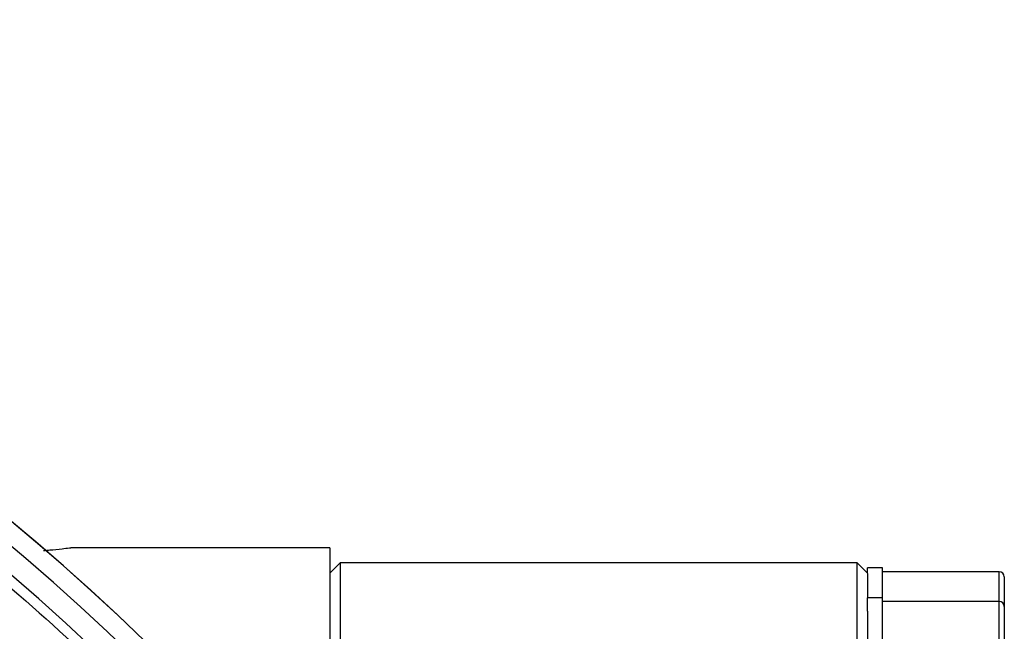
# Model space of a CAD drawing. Extents: x 0 to 4205, y 0 to 2970.
# Tile 53 of 67: x 3712 to 3809, y 1558 to 1619. Entities that reach past the tile are written whole.
import ezdxf

# ---------------------------------------------------------------- set-up
doc = ezdxf.new("R2010")
doc.units = 0
doc.header["$LTSCALE"] = 5
doc.layers.get('0').update_dxf_attribs({"linetype": 'CONTINUOUS'})

msp = doc.modelspace()

# ---------------------------------------------------------------- linework, layer by layer
at = {"color": 7, "linetype": 'CONTINUOUS'}
for p, q in [((3742.233, 1566.631), (3716.704, 1566.631)), ((3742.233, 1566.631), (3742.233, 1537.257)), ((3743.233, 1565.131), (3742.233, 1564.131)), ((3794.233, 1565.131), (3743.233, 1565.131)), ((3743.233, 1565.131), (3743.233, 1535.992)), ((3795.233, 1564.131), (3794.233, 1565.131)), ((3794.233, 1402.631), (3794.233, 1565.131)), ((3796.733, 1564.631), (3795.233, 1564.631)), ((3795.233, 1564.131), (3795.233, 1564.631)), ((3795.233, 1564.101), (3795.233, 1561.701)), ((3796.733, 1561.701), (3796.733, 1564.631)), ((3808.233, 1564.266), (3796.733, 1564.266)), ((3808.733, 1563.766), (3808.733, 1560.836)), ((3796.733, 1561.701), (3795.233, 1561.701)), ((3795.233, 1560.388), (3795.233, 1561.701)), ((3796.733, 1553.023), (3796.733, 1561.701)), ((3808.233, 1561.336), (3796.733, 1561.336)), ((3795.233, 1560.388), (3795.233, 1553.023)), ((3808.733, 1560.836), (3808.733, 1552.158))]:
    msp.add_line(p, q, dxfattribs=at)
at = {"color": 8, "linetype": 'CONTINUOUS'}
msp.add_line((3808.233, 1538.565), (3808.233, 1564.266), dxfattribs=at)
at = {"color": 7, "linetype": 'CONTINUOUS'}
for centre, radius, start, end in [((3573.233, 1402.632), 216.067, 31.12383, 93.0001), ((3573.233, 1402.631), 214.175, 267.00004, 92.99996), ((3573.233, 1402.631), 212, 266.99998, 93.00002), ((3808.233, 1563.766), 0.5, 0.02825, 89.97175), ((3808.232, 1560.835), 0.501, 0.04758, 89.9251)]:
    msp.add_arc(centre, radius, start, end, dxfattribs=at)
at = {"color": 8, "linetype": 'CONTINUOUS'}
msp.add_arc((3573.233, 1402.631), 216.062, 31.12962, 92.99993, dxfattribs=at)
for points, knots in [([(3562.189, 1613.369), (3566.922, 1613.523), (3576.404, 1613.83), (3590.64, 1613.068), (3604.809, 1611.427), (3618.821, 1608.83), (3632.606, 1605.305), (3646.115, 1600.835), (3659.311, 1595.457), (3672.134, 1589.205), (3684.498, 1582.121), (3696.34, 1574.231), (3707.609, 1565.541), (3718.283, 1556.097), (3728.315, 1545.952), (3737.639, 1535.172), (3746.202, 1523.806), (3753.959, 1511.876), (3760.905, 1499.433), (3767.013, 1486.539), (3772.242, 1473.283), (3776.561, 1459.724), (3779.932, 1445.898), (3782.367, 1431.856), (3783.863, 1417.666), (3784.41, 1403.424), (3783.997, 1389.2), (3782.601, 1375.038), (3780.251, 1360.982), (3776.966, 1347.098), (3772.768, 1333.479), (3767.67, 1320.194), (3761.666, 1307.292), (3754.796, 1294.806), (3747.1, 1282.792), (3738.631, 1271.33), (3729.423, 1260.482), (3719.487, 1250.295), (3708.872, 1240.787), (3697.634, 1231.998), (3685.849, 1223.985), (3673.568, 1216.797), (3660.821, 1210.473), (3647.656, 1205.014), (3634.142, 1200.44), (3620.369, 1196.78), (3606.216, 1194.023), (3591.728, 1192.258), (3576.96, 1191.42), (3567.11, 1191.735), (3562.189, 1191.893)], [0, 0, 0, 0, 0.020735, 0.041542, 0.062372, 0.083178, 0.103914, 0.124649, 0.145455, 0.166285, 0.187091, 0.207826, 0.228565, 0.249374, 0.270207, 0.291017, 0.311755, 0.332492, 0.353299, 0.374131, 0.394938, 0.415674, 0.436413, 0.457222, 0.478056, 0.498865, 0.519603, 0.540341, 0.561149, 0.581981, 0.602789, 0.623526, 0.644263, 0.665071, 0.685903, 0.70671, 0.727447, 0.748184, 0.768992, 0.789823, 0.81063, 0.831367, 0.852104, 0.872912, 0.893744, 0.914552, 0.93529, 0.956851, 0.978439, 1, 1, 1, 1]), ([(3562.431, 1196.288), (3567.249, 1196.133), (3576.89, 1195.822), (3591.344, 1196.647), (3605.526, 1198.375), (3619.384, 1201.074), (3632.871, 1204.657), (3646.105, 1209.137), (3658.996, 1214.482), (3671.478, 1220.674), (3683.503, 1227.713), (3695.042, 1235.559), (3706.045, 1244.165), (3716.439, 1253.475), (3726.168, 1263.449), (3735.184, 1274.071), (3743.475, 1285.294), (3751.01, 1297.057), (3757.736, 1309.282), (3763.614, 1321.914), (3768.607, 1334.922), (3772.717, 1348.256), (3775.933, 1361.85), (3778.234, 1375.613), (3779.601, 1389.479), (3780.005, 1403.407), (3779.47, 1417.352), (3778.005, 1431.245), (3775.621, 1444.995), (3772.32, 1458.532), (3768.092, 1471.809), (3762.971, 1484.789), (3756.99, 1497.415), (3750.189, 1509.599), (3742.593, 1521.281), (3734.209, 1532.409), (3725.08, 1542.964), (3715.257, 1552.897), (3704.806, 1562.144), (3693.772, 1570.652), (3682.177, 1578.378), (3670.07, 1585.314), (3657.514, 1591.436), (3644.592, 1596.702), (3631.366, 1601.079), (3617.87, 1604.53), (3604.153, 1607.075), (3590.283, 1608.683), (3576.347, 1609.43), (3567.065, 1609.126), (3562.431, 1608.974)], [0, 0, 0, 0, 0.021554, 0.043135, 0.064689, 0.085429, 0.10624, 0.127075, 0.147886, 0.168626, 0.189363, 0.210171, 0.231003, 0.251811, 0.272549, 0.293286, 0.314093, 0.334925, 0.355733, 0.37647, 0.397207, 0.418016, 0.438848, 0.459657, 0.480394, 0.501133, 0.521943, 0.542777, 0.563586, 0.584325, 0.605064, 0.625873, 0.646707, 0.667516, 0.688254, 0.708993, 0.729802, 0.750635, 0.771445, 0.792183, 0.81292, 0.833728, 0.85456, 0.875368, 0.896105, 0.916837, 0.93764, 0.958467, 0.979269, 1, 1, 1, 1])]:
    msp.add_open_spline(points, degree=3, knots=knots, dxfattribs=at)
at = {"color": 7, "linetype": 'CONTINUOUS'}
msp.add_open_spline([(3714.007, 1566.348), (3714.215, 1566.368), (3714.82, 1566.424), (3715.665, 1566.513), (3716.356, 1566.589), (3716.65, 1566.622), (3716.704, 1566.628)], degree=3, knots=[0, 0, 0, 0, 0.230925, 0.672908, 0.940001, 1, 1, 1, 1], dxfattribs=at)

doc.saveas('drawing.dxf')
